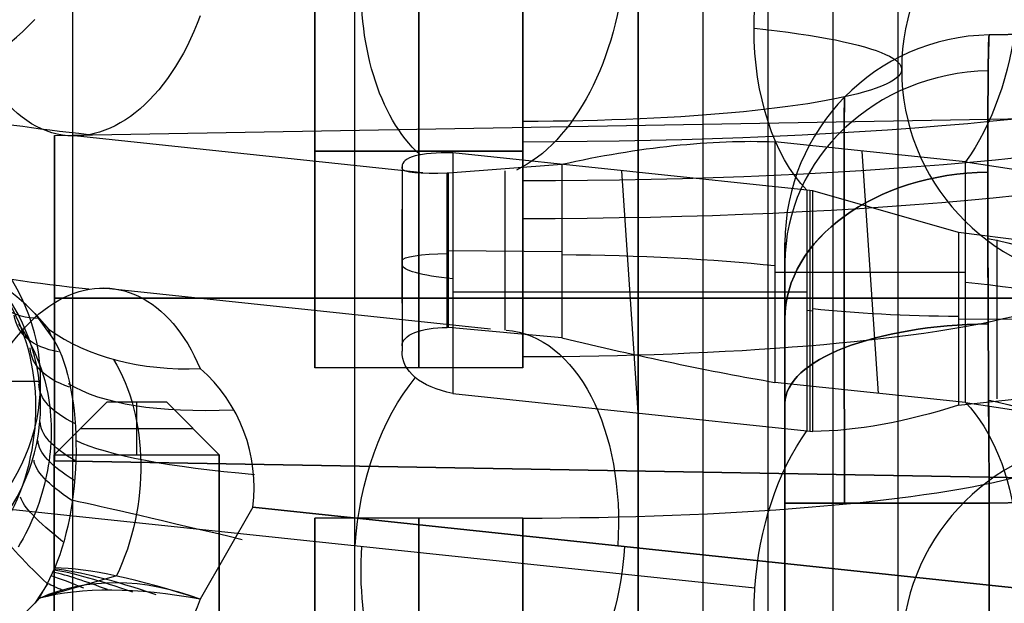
# Model space of a CAD drawing. Extents: x -9 to 8, y 1 to 147.
# Tile 125 of 181: x -2.88 to 0.91, y 131.96 to 134.2. Entities that reach past the tile are written whole.
import ezdxf

# ---------------------------------------------------------------- set-up
doc = ezdxf.new("R2010")
doc.units = 0
doc.layers.add('DEFAULT', color=7, linetype='CONTINUOUS')

msp = doc.modelspace()

# ---------------------------------------------------------------- linework, layer by layer
at = {"layer": 'DEFAULT', "color": 254}
for p, q in [((-0.2496, 145.6579, -6.2764), (-0.2496, 112.6404, -1.6989)), ((-0.4993, 139.7683, -102.3288), (-0.4993, 116.8919, -107.1913)), ((-0.4993, 116.8919, -105.6578), (-0.4993, 138.0871, -101.1527)), ((0.2505, 116.9115, -105.6336), (0.2505, 138.0591, -101.1385)), ((-1.742, 132.8632, -15.116), (-1.742, 134.5282, -15.116)), ((-2.6737, 116.835, -104.5885), (-2.6737, 134.285, -100.8794)), ((-1.3268, 133.6122, -9.6926), (-2.6673, 133.754, -8.6696)), ((0.7602, 133.6542, -10.5688), (0.0271, 133.7317, -10.0093)), ((0.0271, 133.7317, -10.0093), (0.0271, 132.8068, -9.8811)), ((-0.942, 133.6957, -15.9485), (-1.742, 133.6957, -15.9485)), ((-1.742, 133.6957, -14.2835), (-0.942, 133.6957, -14.2835)), ((-1.742, 133.6957, -15.9485), (-1.742, 133.6957, -14.2835)), ((0.1499, 133.5454, -11.3534), (-1.2116, 133.6894, -10.3144)), ((-1.2116, 133.6894, -10.3144), (-1.2116, 132.7645, -10.1862)), ((0.425, 132.7647, -10.1847), (0.3624, 133.6963, -10.2652)), ((-1.2288, 133.6127, -9.6531), (-0.793, 133.6451, -9.6856)), ((-0.793, 133.6451, -9.6856), (-0.793, 132.9783, -9.5932)), ((0.7602, 133.6542, -10.5688), (1.4158, 133.5552, -11.2817)), ((0.7602, 132.7293, -10.4406), (0.7602, 133.6542, -10.5688)), ((-1.4064, 133.6285, -9.856), (-1.4064, 133.6359, -9.9071)), ((-1.4064, 133.6359, -9.9071), (-1.4064, 132.9268, -9.8088)), ((-1.4064, 133.6285, -9.856), (-1.4064, 132.9479, -9.7616)), ((-1.2336, 133.6126, -9.6537), (-1.2288, 133.6127, -9.6531)), ((-1.2336, 133.0182, -9.5713), (-1.2336, 133.6126, -9.6537)), ((-1.2288, 133.0183, -9.5707), (-1.2288, 133.6127, -9.6531)), ((-1.0108, 133.0075, -9.5832), (-1.0108, 133.6197, -9.6681)), ((-0.4995, 132.6892, -10.7296), (-0.5621, 133.6207, -10.81)), ((0.1499, 133.5454, -11.3534), (0.1499, 132.6205, -11.2252)), ((0.1732, 133.5429, -11.3715), (0.1499, 133.5454, -11.3534)), ((0.1616, 133.5441, -11.3625), (0.1616, 132.6192, -11.2342)), ((0.7329, 133.3825, -11.5673), (0.1732, 133.5429, -11.3715)), ((0.1732, 132.618, -11.2433), (0.1732, 133.5429, -11.3715)), ((-1.4064, 133.1113, -9.8344), (-1.4064, 133.4725, -9.8344)), ((-1.2336, 133.188, -9.5949), (-1.2288, 133.4429, -9.6295)), ((0.7329, 133.3825, -11.5673), (0.7329, 132.719, -11.4753)), ((1.0289, 133.3453, -11.5812), (0.7329, 133.3825, -11.5673)), ((0.8807, 133.3554, -11.5731), (0.8807, 132.7436, -11.4882)), ((-1.2336, 133.3154, -9.6125), (-1.2288, 133.3154, -9.6119)), ((-1.2288, 133.314, -9.6117), (-0.793, 133.3102, -9.6392)), ((-1.4064, 133.2814, -9.8579), (-1.4064, 133.2814, -9.8079)), ((0.0271, 133.2305, -9.9398), (0.7602, 133.2305, -10.5101)), ((-1.0665, 133.012, -9.5803), (-2.5563, 133.1696, -8.4433)), ((-1.2116, 133.155, -10.2403), (0.1499, 133.155, -11.2993)), ((0.1732, 133.0804, -11.3074), (0.1499, 133.0829, -11.2893)), ((-2.8191, 133.0718, -7.2168), (-2.754, 132.9809, -7.1517)), ((-2.8191, 133.0718, -7.2168), (-2.7663, 133.0115, -7.2031)), ((0.7329, 133.0517, -11.5215), (1.0289, 133.0491, -11.5401)), ((-2.8821, 133.0306, -6.5601), (-2.8724, 133.0164, -6.5496)), ((-2.8724, 133.0164, -6.5496), (-2.8631, 133.002, -6.5393)), ((-2.8631, 133.002, -6.5393), (-2.8542, 132.9874, -6.5291)), ((-2.7751, 133.0225, -7.2056), (-2.7806, 133.0215, -7.1797)), ((-2.754, 132.9809, -7.1517), (-2.7663, 133.0115, -7.2031)), ((-1.2288, 133.0183, -9.5707), (-1.2336, 133.0182, -9.5713)), ((-0.793, 132.9783, -9.5932), (-1.2288, 133.0183, -9.5707)), ((-2.8542, 132.9874, -6.5291), (-2.8456, 132.9726, -6.5192)), ((-2.8456, 132.9726, -6.5192), (-2.8374, 132.9575, -6.5094)), ((-2.8374, 132.9575, -6.5094), (-2.8296, 132.9423, -6.4999)), ((-2.8296, 132.9423, -6.4999), (-2.8222, 132.9268, -6.4906)), ((-2.8222, 132.9268, -6.4906), (-2.8152, 132.9111, -6.4816)), ((-1.4064, 132.9479, -9.7616), (-1.4064, 132.9268, -9.8088)), ((-2.8152, 132.9111, -6.4816), (-2.8086, 132.8953, -6.4728)), ((-2.8086, 132.8953, -6.4728), (-2.8023, 132.8794, -6.4643)), ((-2.8023, 132.8794, -6.4643), (-2.7965, 132.8633, -6.4561)), ((-2.7965, 132.8633, -6.4561), (-2.7911, 132.8471, -6.4483)), ((-0.942, 132.8632, -15.116), (-1.742, 132.8632, -15.116)), ((-4.297, 132.8115, -5.0002), (-2.797, 132.8115, -5.0002)), ((-2.797, 132.7032, -5.7818), (-2.797, 132.8115, -5.0002)), ((-2.7911, 132.8471, -6.4483), (-2.786, 132.8307, -6.4408)), ((-2.786, 132.8307, -6.4408), (-2.7814, 132.8142, -6.4336)), ((-2.7814, 132.8142, -6.4336), (-2.7772, 132.7976, -6.4268)), ((-2.7772, 132.7976, -6.4268), (-2.7733, 132.7809, -6.4204)), ((-2.7733, 132.7809, -6.4204), (-2.7699, 132.764, -6.4143)), ((0.7602, 132.7293, -10.4406), (0.0271, 132.8068, -9.8811)), ((-2.7699, 132.764, -6.4143), (-2.7668, 132.7471, -6.4086)), ((-2.7668, 132.7471, -6.4086), (-2.7641, 132.73, -6.4033)), ((-1.2116, 132.7645, -10.1862), (0.1499, 132.6205, -11.2252)), ((0.7329, 132.719, -11.4753), (1.0289, 132.751, -11.4988)), ((-2.7641, 132.73, -6.4033), (-2.7619, 132.7129, -6.3984)), ((-2.7619, 132.7129, -6.3984), (-2.76, 132.6957, -6.394)), ((0.7602, 132.7293, -10.4406), (1.4158, 132.6305, -11.1535)), ((-2.76, 132.6957, -6.394), (-2.7585, 132.6785, -6.3899)), ((-2.7585, 132.6785, -6.3899), (-2.7574, 132.6612, -6.3863)), ((-2.7574, 132.6612, -6.3863), (-2.7567, 132.644, -6.3831)), ((-2.7567, 132.644, -6.3831), (-2.7564, 132.6267, -6.3803)), ((-2.7564, 132.6267, -6.3803), (-2.7564, 132.6093, -6.378)), ((0.1499, 132.6205, -11.2252), (0.1732, 132.618, -11.2433)), ((-2.7569, 132.592, -6.3761), (-2.7577, 132.5745, -6.3746)), ((-2.7564, 132.6093, -6.378), (-2.7569, 132.592, -6.3761)), ((-2.7588, 132.557, -6.3735), (-2.7604, 132.5395, -6.3728)), ((-2.7577, 132.5745, -6.3746), (-2.7588, 132.557, -6.3735)), ((-2.7624, 132.5219, -6.3725), (-2.7647, 132.5042, -6.3726)), ((-2.7604, 132.5395, -6.3728), (-2.7624, 132.5219, -6.3725)), ((-2.7675, 132.4864, -6.3732), (-2.7706, 132.4686, -6.3741)), ((-2.7647, 132.5042, -6.3726), (-2.7675, 132.4864, -6.3732)), ((-2.778, 132.433, -6.3772), (-2.7823, 132.4153, -6.3793)), ((-2.7741, 132.4508, -6.3755), (-2.778, 132.433, -6.3772)), ((-2.7706, 132.4686, -6.3741), (-2.7741, 132.4508, -6.3755)), ((-2.787, 132.3977, -6.3817), (-2.792, 132.3801, -6.3846)), ((-2.7823, 132.4153, -6.3793), (-2.787, 132.3977, -6.3817)), ((-2.7975, 132.3625, -6.3877), (-2.8033, 132.3451, -6.3912)), ((-2.792, 132.3801, -6.3846), (-2.7975, 132.3625, -6.3877)), ((-0.05, 132.0156, -11.4033), (-3.1169, 132.34, -9.0627)), ((-2.8095, 132.3276, -6.395), (-2.8161, 132.3102, -6.3992)), ((-2.8033, 132.3451, -6.3912), (-2.8095, 132.3276, -6.395)), ((-1.9812, 132.3268, -7.8349), (-2.1834, 131.9729, -7.7887)), ((-1.9812, 132.3268, -7.8349), (0.9601, 132.0156, -10.0797)), ((0.9601, 132.0156, -10.0797), (-1.9812, 132.3268, -7.835)), ((-2.8231, 132.2929, -6.4036), (-2.8306, 132.2756, -6.4084)), ((-2.8161, 132.3102, -6.3992), (-2.8231, 132.2929, -6.4036)), ((-0.942, 132.2847, -14.805), (-1.742, 132.2847, -14.805)), ((-1.742, 130.6197, -14.805), (-1.742, 132.2847, -14.805)), ((-2.8384, 132.2583, -6.4134), (-2.8467, 132.2411, -6.4188)), ((-2.8306, 132.2756, -6.4084), (-2.8384, 132.2583, -6.4134)), ((-2.8644, 132.2071, -6.4303), (-2.8739, 132.1903, -6.4364)), ((-2.8554, 132.224, -6.4244), (-2.8644, 132.2071, -6.4303)), ((-2.8467, 132.2411, -6.4188), (-2.8554, 132.224, -6.4244)), ((-2.8739, 132.1903, -6.4364), (-2.8838, 132.1736, -6.4427)), ((-2.7702, 132.034, -7.0343), (-2.7428, 132.0937, -7.0044)), ((-2.5056, 132.0628, -7.4268), (-2.8021, 131.9767, -7.0632)), ((-2.7712, 132.0323, -7.0349), (-2.8191, 131.958, -7.0624)), ((-2.8021, 131.9767, -7.0633), (-2.7702, 132.034, -7.0343)), ((-2.7702, 132.034, -7.0343), (-2.7712, 132.0323, -7.0349)), ((-2.8021, 131.9767, -7.0633), (-2.8191, 131.958, -7.0624)), ((-2.7873, 132.0017, -7.0508), (-2.7886, 132.0036, -7.045)), ((-2.8114, 131.9663, -7.0627), (-2.8123, 131.9677, -7.0586))]:
    msp.add_line(p, q, dxfattribs=at)
at = {"layer": 'DEFAULT', "color": 9}
for p, q in [((0.0007, 116.8919, -107.1913), (0.0007, 139.7683, -102.3288)), ((0.0007, 116.8919, -105.8623), (0.0007, 137.9758, -101.3808)), ((0.5007, 116.8788, -105.8517), (0.5007, 137.9627, -101.3702)), ((5.8457, 134.2299, -95.7202), (0.8517, 134.1427, -95.6331)), ((0.8517, 134.1427, -81.1004), (5.8457, 134.2299, -81.0132)), ((0.8517, 134.1427, -88.3667), (5.8457, 134.2299, -88.3667)), ((0.8517, 134.1427, -95.6331), (0.8517, 134.1427, -81.1004)), ((-2.7443, 133.7557, -33.7074), (5.8457, 133.9057, -33.8574)), ((-2.7443, 133.7557, -26.8174), (5.8457, 133.9057, -26.6675)), ((-2.7443, 133.7557, -30.2624), (5.8457, 133.9057, -30.2624)), ((-2.7443, 132.5056, -33.7074), (-2.7443, 133.7557, -33.7074)), ((-2.7443, 133.7557, -33.7074), (-2.7443, 133.7557, -26.8174)), ((-2.7443, 133.7557, -26.8174), (-2.7443, 132.5056, -26.8174)), ((-2.7443, 132.5056, -30.2624), (-2.7443, 133.7557, -30.2624)), ((0.0657, 133.3428, -81.1004), (0.0657, 133.3428, -95.6331)), ((0.0657, 133.3428, -88.3667), (0.0657, 131.8068, -88.3667)), ((5.8457, 133.1307, -33.8574), (-2.7443, 133.1307, -33.7074)), ((-2.7443, 133.1307, -26.8174), (5.8457, 133.1307, -26.6675)), ((-2.7443, 133.1307, -33.7074), (-2.7443, 133.1307, -26.8174)), ((-2.745, 132.5285, -93.1296), (-2.5418, 132.7317, -93.3328)), ((-2.745, 132.5285, -88.0496), (-2.5418, 132.7317, -88.2528)), ((-2.745, 132.5285, -82.9696), (-2.5418, 132.7317, -83.1728)), ((-2.745, 132.5285, -85.5096), (-2.5418, 132.7317, -85.7128)), ((-2.745, 132.5285, -90.5896), (-2.5418, 132.7317, -90.7928)), ((-2.745, 132.5285, -93.7646), (-2.5418, 132.7317, -93.5614)), ((-2.745, 132.5285, -88.6846), (-2.5418, 132.7317, -88.4814)), ((-2.745, 132.5285, -83.6046), (-2.5418, 132.7317, -83.4014)), ((-2.745, 132.5285, -86.1446), (-2.5418, 132.7317, -85.9414)), ((-2.745, 132.5285, -91.2246), (-2.5418, 132.7317, -91.0214)), ((-2.5418, 132.7317, -93.4471), (-2.745, 132.5285, -93.4471)), ((-2.5418, 132.7317, -88.3671), (-2.745, 132.5285, -88.3671)), ((-2.5418, 132.7317, -83.2871), (-2.745, 132.5285, -83.2871)), ((-2.5418, 132.7317, -85.8271), (-2.745, 132.5285, -85.8271)), ((-2.5418, 132.7317, -90.9071), (-2.745, 132.5285, -90.9071)), ((-2.5418, 132.7317, -93.3328), (-2.3132, 132.7317, -93.3328)), ((-2.5418, 132.7317, -88.2528), (-2.3132, 132.7317, -88.2528)), ((-2.5418, 132.7317, -83.1728), (-2.3132, 132.7317, -83.1728)), ((-2.5418, 132.7317, -85.7128), (-2.3132, 132.7317, -85.7128)), ((-2.5418, 132.7317, -90.7928), (-2.3132, 132.7317, -90.7928)), ((-2.5418, 132.7317, -93.5614), (-2.5418, 132.7317, -93.3328)), ((-2.5418, 132.7317, -93.5614), (-2.3132, 132.7317, -93.5614)), ((-2.5418, 132.7317, -88.4814), (-2.5418, 132.7317, -88.2528)), ((-2.5418, 132.7317, -88.4814), (-2.3132, 132.7317, -88.4814)), ((-2.5418, 132.7317, -83.4014), (-2.5418, 132.7317, -83.1728)), ((-2.5418, 132.7317, -83.4014), (-2.3132, 132.7317, -83.4014)), ((-2.5418, 132.7317, -85.9414), (-2.5418, 132.7317, -85.7128)), ((-2.5418, 132.7317, -91.0214), (-2.5418, 132.7317, -90.7928)), ((-2.5418, 132.7317, -85.9414), (-2.3132, 132.7317, -85.9414)), ((-2.5418, 132.7317, -91.0214), (-2.3132, 132.7317, -91.0214)), ((-2.5418, 132.7317, -93.4471), (-2.3132, 132.7317, -93.4471)), ((-2.5418, 132.7317, -88.3671), (-2.3132, 132.7317, -88.3671)), ((-2.5418, 132.7317, -83.2871), (-2.3132, 132.7317, -83.2871)), ((-2.5418, 132.7317, -85.8271), (-2.3132, 132.7317, -85.8271)), ((-2.5418, 132.7317, -90.9071), (-2.3132, 132.7317, -90.9071)), ((-2.4275, 132.5285, -93.1296), (-2.4275, 132.7317, -93.3328)), ((-2.4275, 132.5285, -88.0496), (-2.4275, 132.7317, -88.2528)), ((-2.4275, 132.5285, -82.9696), (-2.4275, 132.7317, -83.1728)), ((-2.4275, 132.5285, -85.5096), (-2.4275, 132.7317, -85.7128)), ((-2.4275, 132.5285, -90.5896), (-2.4275, 132.7317, -90.7928)), ((-2.4275, 132.7317, -93.3328), (-2.4275, 132.7317, -93.5614)), ((-2.4275, 132.7317, -88.2528), (-2.4275, 132.7317, -88.4814)), ((-2.4275, 132.7317, -83.1728), (-2.4275, 132.7317, -83.4014)), ((-2.4275, 132.7317, -85.7128), (-2.4275, 132.7317, -85.9414)), ((-2.4275, 132.7317, -90.7928), (-2.4275, 132.7317, -91.0214)), ((-2.4275, 132.5285, -93.7646), (-2.4275, 132.7317, -93.5614)), ((-2.4275, 132.5285, -88.6846), (-2.4275, 132.7317, -88.4814)), ((-2.4275, 132.5285, -83.6046), (-2.4275, 132.7317, -83.4014)), ((-2.4275, 132.5285, -86.1446), (-2.4275, 132.7317, -85.9414)), ((-2.4275, 132.5285, -91.2246), (-2.4275, 132.7317, -91.0214)), ((-2.3132, 132.7317, -93.3328), (-2.11, 132.5285, -93.1296)), ((-2.3132, 132.7317, -88.2528), (-2.11, 132.5285, -88.0496)), ((-2.3132, 132.7317, -83.1728), (-2.11, 132.5285, -82.9696)), ((-2.3132, 132.7317, -85.7128), (-2.11, 132.5285, -85.5096)), ((-2.3132, 132.7317, -90.7928), (-2.11, 132.5285, -90.5896)), ((-2.3132, 132.7317, -93.5614), (-2.11, 132.5285, -93.7646)), ((-2.3132, 132.7317, -93.3328), (-2.3132, 132.7317, -93.5614)), ((-2.3132, 132.7317, -88.4814), (-2.11, 132.5285, -88.6846)), ((-2.3132, 132.7317, -88.2528), (-2.3132, 132.7317, -88.4814)), ((-2.3132, 132.7317, -83.4014), (-2.11, 132.5285, -83.6046)), ((-2.3132, 132.7317, -83.1728), (-2.3132, 132.7317, -83.4014)), ((-2.3132, 132.7317, -85.9414), (-2.11, 132.5285, -86.1446)), ((-2.3132, 132.7317, -85.7128), (-2.3132, 132.7317, -85.9414)), ((-2.3132, 132.7317, -91.0214), (-2.11, 132.5285, -91.2246)), ((-2.3132, 132.7317, -90.7928), (-2.3132, 132.7317, -91.0214)), ((-2.11, 132.5285, -93.4471), (-2.3132, 132.7317, -93.4471)), ((-2.11, 132.5285, -88.3671), (-2.3132, 132.7317, -88.3671)), ((-2.11, 132.5285, -83.2871), (-2.3132, 132.7317, -83.2871)), ((-2.11, 132.5285, -85.8271), (-2.3132, 132.7317, -85.8271)), ((-2.11, 132.5285, -90.9071), (-2.3132, 132.7317, -90.9071)), ((-2.6434, 132.6301, -93.2312), (-2.2116, 132.6301, -93.2312)), ((-2.6434, 132.6301, -88.1512), (-2.2116, 132.6301, -88.1512)), ((-2.6434, 132.6301, -83.0712), (-2.2116, 132.6301, -83.0712)), ((-2.6434, 132.6301, -85.6112), (-2.2116, 132.6301, -85.6112)), ((-2.6434, 132.6301, -90.6912), (-2.2116, 132.6301, -90.6912)), ((-2.6434, 132.6301, -93.2312), (-2.6434, 132.6301, -93.663)), ((-2.6434, 132.6301, -88.1512), (-2.6434, 132.6301, -88.583)), ((-2.6434, 132.6301, -83.0712), (-2.6434, 132.6301, -83.503)), ((-2.6434, 132.6301, -85.6112), (-2.6434, 132.6301, -86.043)), ((-2.6434, 132.6301, -90.6912), (-2.6434, 132.6301, -91.123)), ((-2.6434, 132.6301, -93.663), (-2.2116, 132.6301, -93.663)), ((-2.6434, 132.6301, -88.583), (-2.2116, 132.6301, -88.583)), ((-2.6434, 132.6301, -83.503), (-2.2116, 132.6301, -83.503)), ((-2.6434, 132.6301, -86.043), (-2.2116, 132.6301, -86.043)), ((-2.6434, 132.6301, -91.123), (-2.2116, 132.6301, -91.123)), ((-2.2116, 132.6301, -93.2312), (-2.2116, 132.6301, -93.663)), ((-2.2116, 132.6301, -88.1512), (-2.2116, 132.6301, -88.583)), ((-2.2116, 132.6301, -83.0712), (-2.2116, 132.6301, -83.503)), ((-2.2116, 132.6301, -85.6112), (-2.2116, 132.6301, -86.043)), ((-2.2116, 132.6301, -90.6912), (-2.2116, 132.6301, -91.123)), ((-2.745, 132.5285, -93.1296), (-2.11, 132.5285, -93.1296)), ((-2.745, 131.2458, -93.1296), (-2.745, 132.5285, -93.1296)), ((-2.745, 132.5285, -88.0496), (-2.11, 132.5285, -88.0496)), ((-2.745, 131.2458, -88.0496), (-2.745, 132.5285, -88.0496)), ((-2.745, 132.5285, -82.9696), (-2.11, 132.5285, -82.9696)), ((-2.745, 131.2458, -82.9696), (-2.745, 132.5285, -82.9696)), ((-2.745, 132.5285, -85.5096), (-2.11, 132.5285, -85.5096)), ((-2.745, 131.2458, -85.5096), (-2.745, 132.5285, -85.5096)), ((-2.745, 132.5285, -90.5896), (-2.11, 132.5285, -90.5896)), ((-2.745, 131.2458, -90.5896), (-2.745, 132.5285, -90.5896)), ((-2.745, 132.5285, -93.7646), (-2.745, 132.5285, -93.1296)), ((-2.745, 131.2458, -93.7646), (-2.745, 132.5285, -93.7646)), ((-2.745, 132.5285, -88.6846), (-2.745, 132.5285, -88.0496)), ((-2.745, 131.2458, -88.6846), (-2.745, 132.5285, -88.6846)), ((-2.745, 132.5285, -83.6046), (-2.745, 132.5285, -82.9696)), ((-2.745, 131.2458, -83.6046), (-2.745, 132.5285, -83.6046)), ((-2.745, 132.5285, -86.1446), (-2.745, 132.5285, -85.5096)), ((-2.745, 131.2458, -86.1446), (-2.745, 132.5285, -86.1446)), ((-2.745, 132.5285, -91.2246), (-2.745, 132.5285, -90.5896)), ((-2.745, 131.2458, -91.2246), (-2.745, 132.5285, -91.2246)), ((-2.745, 132.5285, -93.7646), (-2.11, 132.5285, -93.7646)), ((-2.745, 132.5285, -88.6846), (-2.11, 132.5285, -88.6846)), ((-2.745, 132.5285, -83.6046), (-2.11, 132.5285, -83.6046)), ((-2.745, 132.5285, -86.1446), (-2.11, 132.5285, -86.1446)), ((-2.745, 132.5285, -91.2246), (-2.11, 132.5285, -91.2246)), ((-2.745, 132.5285, -93.4471), (-2.745, 131.2458, -93.4471)), ((-2.745, 132.5285, -88.3671), (-2.745, 131.2458, -88.3671)), ((-2.745, 132.5285, -83.2871), (-2.745, 131.2458, -83.2871)), ((-2.745, 132.5285, -85.8271), (-2.745, 131.2458, -85.8271)), ((-2.745, 132.5285, -90.9071), (-2.745, 131.2458, -90.9071)), ((-2.11, 132.5285, -93.1296), (-2.11, 131.2458, -93.1296)), ((-2.11, 132.5285, -88.0496), (-2.11, 131.2458, -88.0496)), ((-2.11, 132.5285, -82.9696), (-2.11, 131.2458, -82.9696)), ((-2.11, 132.5285, -85.5096), (-2.11, 131.2458, -85.5096)), ((-2.11, 132.5285, -90.5896), (-2.11, 131.2458, -90.5896)), ((-2.11, 132.5285, -93.1296), (-2.11, 132.5285, -93.7646)), ((-2.11, 132.5285, -93.7646), (-2.11, 131.2458, -93.7646)), ((-2.11, 132.5285, -88.0496), (-2.11, 132.5285, -88.6846)), ((-2.11, 132.5285, -88.6846), (-2.11, 131.2458, -88.6846)), ((-2.11, 132.5285, -82.9696), (-2.11, 132.5285, -83.6046)), ((-2.11, 132.5285, -83.6046), (-2.11, 131.2458, -83.6046)), ((-2.11, 132.5285, -85.5096), (-2.11, 132.5285, -86.1446)), ((-2.11, 132.5285, -86.1446), (-2.11, 131.2458, -86.1446)), ((-2.11, 132.5285, -90.5896), (-2.11, 132.5285, -91.2246)), ((-2.11, 132.5285, -91.2246), (-2.11, 131.2458, -91.2246)), ((-2.11, 131.2458, -93.4471), (-2.11, 132.5285, -93.4471)), ((-2.11, 131.2458, -88.3671), (-2.11, 132.5285, -88.3671)), ((-2.11, 131.2458, -83.2871), (-2.11, 132.5285, -83.2871)), ((-2.11, 131.2458, -85.8271), (-2.11, 132.5285, -85.8271)), ((-2.11, 131.2458, -90.9071), (-2.11, 132.5285, -90.9071)), ((-2.7443, 132.5056, -33.7074), (5.8457, 132.3557, -33.8574)), ((5.8457, 132.3557, -26.6675), (-2.7443, 132.5056, -26.8174)), ((-2.7443, 132.5056, -26.8174), (-2.7443, 132.5056, -33.7074)), ((5.8457, 132.3557, -30.2624), (-2.7443, 132.5056, -30.2624)), ((0.8517, 132.343, -97.4328), (5.8457, 132.4302, -97.52)), ((5.8457, 132.4302, -79.2135), (0.8517, 132.343, -79.3007)), ((0.0657, 125.9383, -80.1006), (0.0657, 132.343, -80.1006)), ((0.0657, 132.343, -96.6329), (0.0657, 131.7823, -96.6329)), ((0.8517, 125.9383, -97.4328), (0.8517, 132.343, -97.4328)), ((0.8517, 132.343, -79.3007), (0.8517, 125.9383, -79.3007))]:
    msp.add_line(p, q, dxfattribs=at)
at = {"layer": 'DEFAULT', "color": 254, "extrusion": (1, 2.77722e-06, 1.99151e-05)}
msp.add_arc((61.6369, -494.7833, -1.5893), 497.2317, 80.314491, 84.018958, dxfattribs=at)
at = {"layer": 'DEFAULT', "color": 254, "extrusion": (-6.93889e-18, 0.137324, 0.990526)}
for start, end in [(190.3062, 0), (0, 169.6938)]:
    msp.add_arc((-1.3471, -134.5049, 5.676), 0.8325, start, end, dxfattribs=at)
at = {"layer": 'DEFAULT', "color": 254, "extrusion": (-0.00098944, 0.118752, 0.992923)}
for centre in [(2.3299, -134.7432, 8.6183), (2.3486, -132.4786, 8.6607)]:
    msp.add_arc(centre, 0.8672, 1.4707, 136.4951, dxfattribs=at)
at = {"layer": 'DEFAULT', "color": 254, "extrusion": (1, 0, 0)}
for centre, start, end in [((133.6957, -15.116, -1.742), 270, 90), ((133.6957, -15.116, -1.342), 270, 90), ((133.6957, -15.116, -1.742), 90, 270), ((133.6957, -15.116, -1.342), 90, 270), ((133.6957, -15.116, -0.942), 251.8007, 262.107), ((131.4522, -14.805, -1.742), 270, 90), ((131.4522, -14.805, -1.342), 270, 90)]:
    msp.add_arc(centre, 0.8325, start, end, dxfattribs=at)
at = {"layer": 'DEFAULT', "color": 254, "extrusion": (1, 4.49216e-17, -1.06593e-15)}
for centre in [(133.6957, -15.116, -0.942), (131.4522, -14.805, -0.942)]:
    msp.add_arc(centre, 0.8325, 272.4132, 82.107, dxfattribs=at)
at = {"layer": 'DEFAULT', "color": 254, "extrusion": (0.792147, -0.083813, -0.604548)}
for centre, start, end in [((133.5617, -17.0706, -8.082), 112.6082, 260.0729), ((133.5617, -17.0706, -6.1187), 203.8317, 266.3401), ((133.5617, -17.0706, -6.1187), 86.3401, 159.9391), ((133.5617, -17.0706, -4.2104), 260.0729, 266.3401), ((133.5617, -17.0706, -4.2104), 90.3791, 133.16), ((133.5617, -17.0706, -4.2104), 206.9858, 260.0729), ((131.3306, -16.6802, -8.082), 266.34, 47.5375), ((131.3306, -16.6802, -6.1515), 358.6684, 86.3401), ((131.3306, -16.6802, -6.1515), 266.3401, 317.5278), ((131.3306, -16.6802, -4.2104), 26.9858, 69.7667), ((131.3306, -16.6802, -4.2104), 266.3401, 313.16), ((131.3306, -16.6802, -8.082), 112.6082, 260.0729), ((131.3306, -16.6802, -6.1187), 203.8317, 266.3401), ((131.3306, -16.6802, -6.1187), 86.3401, 159.9391), ((131.3306, -16.6802, -4.2104), 260.0729, 266.3401)]:
    msp.add_arc(centre, 0.8325, start, end, dxfattribs=at)
at = {"layer": 'DEFAULT', "color": 254, "extrusion": (0, 0.990526, -0.137324)}
for centre, radius, start, end in [((0.942, 5.676, 134.6539), 3.1081, 127.6134, 270), ((0.942, 5.676, 134.356), 3.1081, 127.6134, 270), ((1.147, 11.7533, 133.6724), 2.4, 307.6134, 344.6601), ((0.942, 5.676, 133.6859), 2.1401, 146.6747, 270), ((1.147, 11.7533, 133.0724), 2.4, 307.6134, 344.66), ((1.2064, 8.5878, 133.3594), 0.2, 0, 82.1766), ((0.8884, 7.2619, 133.3589), 1.5, 93.6435, 127.6134), ((0.9064, 8.5382, 133.3498), 0.5, 307.6134, 360), ((-0.7965, 7.8569, 133.3814), 1, 273.6467, 308.5519), ((0.942, 5.676, 133.059), 2.1401, 146.6747, 270), ((0.942, 5.676, 132.3889), 3.1081, 127.6134, 270)]:
    msp.add_arc(centre, radius, start, end, dxfattribs=at)
at = {"layer": 'DEFAULT', "color": 254, "extrusion": (2.59576e-15, 0.990526, -0.137324)}
msp.add_arc((0.942, 5.676, 134.5049), 3.1216, 127.6134, 270, dxfattribs=at)
at = {"layer": 'DEFAULT', "color": 254, "extrusion": (-1.76387e-14, 0.990526, -0.137324)}
msp.add_arc((0.942, 5.676, 134.5049), 1.4566, 127.6134, 270, dxfattribs=at)
at = {"layer": 'DEFAULT', "color": 9}
for centre in [(0.8657, 133.3428, -81.1004), (0.8657, 133.3428, -95.6331), (0.8657, 133.3428, -88.3667)]:
    msp.add_arc(centre, 0.8, 91, 180, dxfattribs=at)
at = {"layer": 'DEFAULT', "color": 9, "extrusion": (0.99994, 0.007755, 0.007755)}
for centre, start, end in [((132.3205, -81.1176, 1.263), 0.1565, 44.845), ((132.3274, -81.1244, 1.263), 45.1516, 89.8401)]:
    msp.add_arc(centre, 1.8116, start, end, dxfattribs=at)
at = {"layer": 'DEFAULT', "color": 9, "extrusion": (0.999938, 0.007905, -0.007817)}
msp.add_arc((132.3319, -95.6151, 2.6596), 1.7999, 315.0023, 359.9964, dxfattribs=at)
at = {"layer": 'DEFAULT', "color": 9, "extrusion": (0.999938, 0.007905, 0.007817)}
msp.add_arc((132.3319, -81.113, 1.2781), 1.7999, 0.0036, 44.9977, dxfattribs=at)
at = {"layer": 'DEFAULT', "color": 9, "extrusion": (0.99994, 0.007755, -0.007755)}
for centre, start, end in [((132.3205, -95.6106, 2.6335), 315.155, 359.8435), ((132.3274, -95.6037, 2.6335), 270.1599, 314.8484)]:
    msp.add_arc(centre, 1.8116, start, end, dxfattribs=at)
at = {"layer": 'DEFAULT', "color": 9, "extrusion": (6.0461e-05, -0.382709, 0.923869)}
msp.add_arc((0.8866, 92.2287, -125.575), 0.7998, 91.2851, 179.9355, dxfattribs=at)
at = {"layer": 'DEFAULT', "color": 9, "extrusion": (-6.0461e-05, 0.382709, 0.923869)}
msp.add_arc((-0.8866, -159.8662, -37.7036), 0.7998, 271.2851, 359.9355, dxfattribs=at)
at = {"layer": 'DEFAULT', "color": 9, "extrusion": (0.99999, 0.003148, 0.003145)}
msp.add_arc((132.3259, -81.1116, 0.4616), 1.5761, 0.3383, 44.8416, dxfattribs=at)
at = {"layer": 'DEFAULT', "color": 9, "extrusion": (0.99999, 0.003148, -0.003145)}
msp.add_arc((132.3259, -95.621, 1.0174), 1.5761, 315.1584, 359.6617, dxfattribs=at)
at = {"layer": 'DEFAULT', "color": 254, "extrusion": (1, 5.42072e-14, 5.87305e-13)}
msp.add_arc((133.6957, -15.116, -0.942), 0.8325, 82.107, 90, dxfattribs=at)
at = {"layer": 'DEFAULT', "color": 254, "extrusion": (1, 1.7744e-13, -4.21045e-12)}
msp.add_arc((133.6957, -15.116, -0.942), 0.8325, 270, 272.4132, dxfattribs=at)
at = {"layer": 'DEFAULT', "color": 254, "extrusion": (-0.235779, 0.904589, -0.355145)}
msp.add_arc((-32.8018, 35.4853, 124.5206), 1.467, 95.431, 130.5839, dxfattribs=at)
at = {"layer": 'DEFAULT', "color": 254, "extrusion": (0.194694, 0.956161, 0.218749)}
msp.add_arc((27.5396, -38.2814, 125.3364), 0.5033, 309.7917, 3.4958, dxfattribs=at)
at = {"layer": 'DEFAULT', "color": 254, "extrusion": (1, -5.8312e-16, -1.86704e-15)}
msp.add_arc((133.6957, -15.116, -0.942), 0.8325, 90, 251.8007, dxfattribs=at)
at = {"layer": 'DEFAULT', "color": 254, "extrusion": (1, 2.30019e-14, 5.30773e-13)}
msp.add_arc((133.6957, -15.116, -0.942), 0.8325, 262.107, 270, dxfattribs=at)
at = {"layer": 'DEFAULT', "color": 254, "extrusion": (-0.062077, 0.989419, 0.131132)}
msp.add_arc((-7.1648, -27.2658, 131.0095), 0.201, 358.5315, 81.5522, dxfattribs=at)
at = {"layer": 'DEFAULT', "color": 9, "extrusion": (4.41919e-14, 0.707107, 0.707107)}
msp.add_arc((-0.8657, -162.2033, 25.9578), 0.8, 271.4141, 360, dxfattribs=at)
at = {"layer": 'DEFAULT', "color": 9, "extrusion": (-1.48581e-13, 0.707107, -0.707107)}
msp.add_arc((-0.8657, 37.2339, 150.9273), 0.8, 0, 88.5859, dxfattribs=at)
at = {"layer": 'DEFAULT', "color": 9, "extrusion": (0.999938, 0.007817, -0.007905)}
msp.add_arc((132.3321, -95.6149, 2.6564), 1.7999, 270.0072, 315.0013, dxfattribs=at)
at = {"layer": 'DEFAULT', "color": 9, "extrusion": (0.999938, 0.007817, 0.007905)}
msp.add_arc((132.3321, -81.113, 1.2593), 1.7999, 44.9987, 89.9928, dxfattribs=at)
at = {"layer": 'DEFAULT', "color": 254, "extrusion": (1, -3.59868e-14, -1.09459e-13)}
msp.add_arc((133.6957, -15.116, -0.942), 0.8325, 251.8007, 262.107, dxfattribs=at)
at = {"layer": 'DEFAULT', "color": 254, "extrusion": (-3.28445e-14, 0.137324, 0.990526)}
msp.add_arc((3.547, -132.2399, 13.2854), 0.75, 90, 270, dxfattribs=at)
at = {"layer": 'DEFAULT', "color": 254, "extrusion": (-2.84217e-14, 0.137324, 0.990526)}
msp.add_arc((3.547, -132.2399, 12.629), 0.75, 90, 270, dxfattribs=at)
at = {"layer": 'DEFAULT', "color": 254, "extrusion": (-0.566495, 0.104262, 0.817443)}
msp.add_arc((-129.845, -25.9755, 10.6806), 0.7465, 63.7532, 203.6083, dxfattribs=at)
at = {"layer": 'DEFAULT', "color": 9, "extrusion": (0.99999, 0.003145, -0.003148)}
msp.add_arc((132.3321, -95.6149, 1.0173), 1.5761, 270.3389, 314.8422, dxfattribs=at)
at = {"layer": 'DEFAULT', "color": 9, "extrusion": (0.99999, 0.003145, 0.003148)}
msp.add_arc((132.3321, -81.1177, 0.4609), 1.5761, 45.1578, 89.6611, dxfattribs=at)
at = {"layer": 'DEFAULT', "color": 254, "extrusion": (0.000973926, 0.165902, 0.986142)}
msp.add_arc((4.2338, -131.7879, 14.9574), 0.8854, 224.3102, 322.3402, dxfattribs=at)
at = {"layer": 'DEFAULT', "color": 9, "extrusion": (1, 5.55435e-17, -1.34024e-16)}
msp.add_arc((132.343, -81.1004, 0.0657), 0.9998, 359.9978, 44.9986, dxfattribs=at)
at = {"layer": 'DEFAULT', "color": 9, "extrusion": (1, -7.86749e-16, 4.82882e-16)}
msp.add_arc((132.343, -95.6331, 0.0657), 0.9998, 315.0014, 0.0022, dxfattribs=at)
at = {"layer": 'DEFAULT', "color": 254, "extrusion": (3.82807e-13, 0.990526, -0.137324)}
msp.add_arc((0.929, 5.6884, 133.3726), 2.7713, 127.5572, 147.7899, dxfattribs=at)
at = {"layer": 'DEFAULT', "color": 254, "extrusion": (-0.660292, 0.730625, -0.173783)}
msp.add_arc((-91.5587, 11.1924, 100.3141), 4.5, 349.7132, 5.2988, dxfattribs=at)
at = {"layer": 'DEFAULT', "color": 254, "extrusion": (-0.502912, 0.846241, -0.175944)}
msp.add_arc((-69.9774, 14.2441, 115.1049), 4.5, 348.8335, 4.0298, dxfattribs=at)
at = {"layer": 'DEFAULT', "color": 9, "extrusion": (1, 2.09315e-16, 5.05376e-16)}
msp.add_arc((132.343, -81.1004, 0.0657), 0.9998, 45.0014, 90.0022, dxfattribs=at)
at = {"layer": 'DEFAULT', "color": 9, "extrusion": (1, -5.36097e-15, -2.22174e-15)}
msp.add_arc((132.343, -95.6331, 0.0657), 0.9998, 269.9978, 314.9986, dxfattribs=at)
at = {"layer": 'DEFAULT', "color": 254, "extrusion": (0.563705, -0.580209, 0.587872)}
msp.add_arc((92.6836, 51.6023, -82.9684), 1.9923, 186.1326, 213.1262, dxfattribs=at)
at = {"layer": 'DEFAULT', "color": 254, "extrusion": (0.061818, 0.916531, -0.395157)}
msp.add_arc((10.1492, 43.4206, 125.6213), 0.201, 357.4563, 80.5151, dxfattribs=at)
at = {"layer": 'DEFAULT', "color": 9, "extrusion": (6.0461e-05, 0.923869, 0.382709)}
msp.add_arc((-0.8568, -140.0004, 85.668), 0.7998, 271.2949, 359.9453, dxfattribs=at)
at = {"layer": 'DEFAULT', "color": 9, "extrusion": (6.0461e-05, 0.923869, -0.382709)}
msp.add_arc((-0.8568, -23.2782, 153.3054), 0.7998, 0.0547, 88.7051, dxfattribs=at)
at = {"layer": 'DEFAULT', "color": 254, "extrusion": (0.922423, -0.052013, -0.382663)}
msp.add_arc((132.1131, -10.7735, -6.7203), 0.5603, 26.3976, 133.1687, dxfattribs=at)
at = {"layer": 'DEFAULT', "color": 254, "extrusion": (0.235361, 0.967319, 0.094332)}
msp.add_arc((32.2467, -23.1884, 127.5409), 1.4677, 91.485, 126.6195, dxfattribs=at)
at = {"layer": 'DEFAULT', "color": 254, "extrusion": (-0.324142, 0.930838, -0.168739)}
msp.add_arc((-45.5338, 15.3726, 125.6518), 4.5, 348.0386, 2.5905, dxfattribs=at)
at = {"layer": 'DEFAULT', "color": 254, "extrusion": (-0.19453, 0.860655, -0.470564)}
msp.add_arc((-28.4334, 52.441, 119.2934), 0.5033, 313.3163, 7.0146, dxfattribs=at)
at = {"layer": 'DEFAULT', "color": 254, "extrusion": (0.733678, -0.094192, -0.672938)}
msp.add_arc((130.9699, -19.0915, -9.2796), 0.6794, 39.7988, 116.3241, dxfattribs=at)
at = {"layer": 'DEFAULT', "color": 254, "extrusion": (-0.02994, 0.131304, 0.99089)}
msp.add_arc((-26.9101, -129.5424, 9.6708), 0.6138, 159.9111, 215.8086, dxfattribs=at)
at = {"layer": 'DEFAULT', "color": 254, "extrusion": (-0.131699, 0.979503, -0.152409)}
msp.add_arc((-19.4171, 14.3009, 131.3316), 4.5, 346.8539, 1.0479, dxfattribs=at)
at = {"layer": 'DEFAULT', "color": 254, "extrusion": (-0.310917, 0.896212, -0.316441)}
msp.add_arc((-42.923, 33.8595, 122.0625), 2, 313.3544, 345.5816, dxfattribs=at)
at = {"layer": 'DEFAULT', "color": 254, "extrusion": (-0.317397, 0.864913, -0.388825)}
msp.add_arc((-46.5116, 38.749, 119.0197), 0.9793, 275.9301, 312.4816, dxfattribs=at)
at = {"layer": 'DEFAULT', "color": 254, "extrusion": (0.06436, 0.989549, -0.129037)}
msp.add_arc((6.9026, 11.3699, 131.834), 4.5, 345.348, 359.4893, dxfattribs=at)
at = {"layer": 'DEFAULT', "color": 254, "extrusion": (0, 0.137324, 0.990526)}
msp.add_arc((-1.3471, -132.2399, 5.676), 0.8325, 190.3062, 0, dxfattribs=at)
at = {"layer": 'DEFAULT', "color": 254, "extrusion": (-0.039716, 0.986298, -0.160122)}
msp.add_arc((-4.5875, 15.0294, 131.9728), 2, 307.9881, 342.9672, dxfattribs=at)
at = {"layer": 'DEFAULT', "color": 254, "extrusion": (0.16181, 0.980037, -0.11552)}
msp.add_arc((19.8681, 9.4242, 130.1478), 4.5, 344.486, 358.7173, dxfattribs=at)
at = {"layer": 'DEFAULT', "color": 254, "extrusion": (0.258291, 0.960756, -0.101162)}
msp.add_arc((32.6308, 7.2841, 127.1634), 4.5, 343.5616, 357.9548, dxfattribs=at)
at = {"layer": 'DEFAULT', "color": 254, "extrusion": (0.440878, 0.894702, -0.071659)}
msp.add_arc((56.5941, 2.9045, 117.5769), 4.5, 341.5845, 356.5153, dxfattribs=at)
at = {"layer": 'DEFAULT', "color": 254, "extrusion": (0.239298, 0.970894, 0.010031)}
msp.add_arc((32.3823, -7.5124, 127.7918), 2, 307.5032, 340.9188, dxfattribs=at)
at = {"layer": 'DEFAULT', "color": 9, "extrusion": (0, 1, 0)}
for centre, start, end in [((-0.8657, -80.1006, 132.343), 0, 89), ((-0.8657, -96.6329, 132.343), 271, 360)]:
    msp.add_arc(centre, 0.8, start, end, dxfattribs=at)
at = {"layer": 'DEFAULT', "color": 254, "extrusion": (0.607307, 0.793365, -0.041827)}
msp.add_arc((78.2365, -1.1473, 103.3611), 4.5, 339.6256, 355.2009, dxfattribs=at)
at = {"layer": 'DEFAULT', "color": 254, "extrusion": (0.46154, 0.865209, 0.195941)}
msp.add_arc((62.7182, -28.7523, 111.6503), 2, 311.4187, 339.5155, dxfattribs=at)
at = {"layer": 'DEFAULT', "color": 254, "extrusion": (4.42015e-17, 0.990526, -0.137324)}
msp.add_arc((0.942, 5.676, 132.2399), 3.1216, 127.6134, 270, dxfattribs=at)
at = {"layer": 'DEFAULT', "color": 254, "extrusion": (0.735782, 0.258201, 0.626065)}
msp.add_arc((123.6407, -31.2931, 27.5927), 1.8204, 332.1938, 2.5561, dxfattribs=at)
at = {"layer": 'DEFAULT', "color": 254, "extrusion": (0.532647, 0.841094, 0.094061)}
msp.add_arc((71.1083, -16.6524, 108.9487), 2, 330.7732, 339.7231, dxfattribs=at)
at = {"layer": 'DEFAULT', "color": 254, "extrusion": (0.508713, 0.852958, 0.116934)}
msp.add_arc((68.1387, -19.3723, 110.438), 2, 326.1877, 339.7341, dxfattribs=at)
at = {"layer": 'DEFAULT', "color": 254, "extrusion": (0.491983, 0.859226, 0.140298)}
msp.add_arc((66.1401, -22.1362, 111.1568), 2, 321.7272, 339.6968, dxfattribs=at)
at = {"layer": 'DEFAULT', "color": 254, "extrusion": (0.480079, 0.862416, 0.160509)}
msp.add_arc((64.7691, -24.5309, 111.4738), 2, 317.9462, 339.6433, dxfattribs=at)
at = {"layer": 'DEFAULT', "color": 254, "extrusion": (0.484749, 0.772956, 0.409338)}
msp.add_arc((70.4436, -50.8182, 97.7626), 2.1944, 313.9634, 339.0579, dxfattribs=at)
at = {"layer": 'DEFAULT', "color": 254, "extrusion": (0.569948, 0.818241, 0.075108)}
msp.add_arc((75.8642, -14.3357, 105.9277), 2, 335.1144, 339.5932, dxfattribs=at)

doc.saveas('drawing.dxf')
